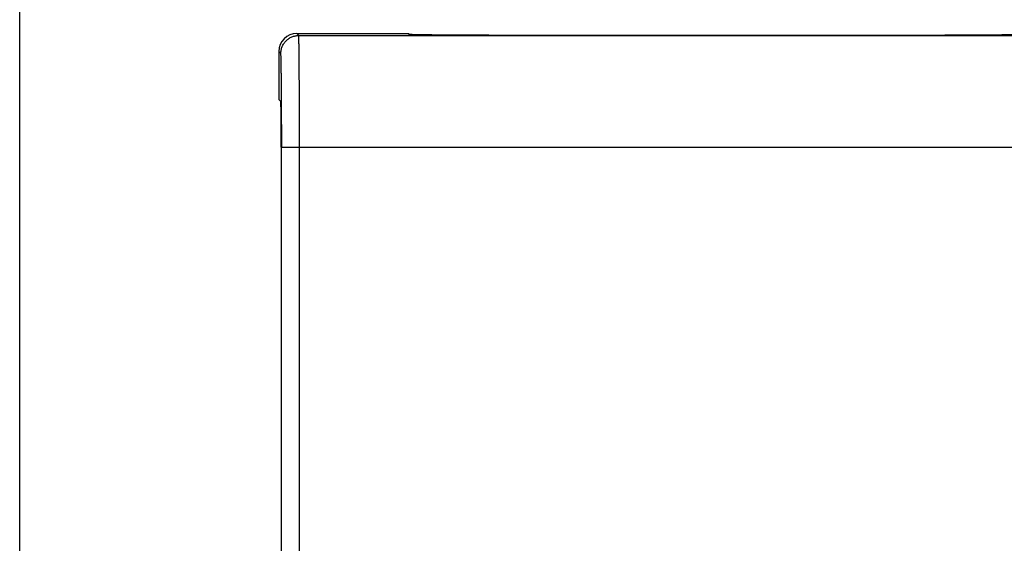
# Model space of a CAD drawing. Header units: inches. Extents: x 0 to 22, y 0 to 17.
# Tile 5 of 28: x 6.446 to 7.547, y 10.778 to 11.364. Entities that reach past the tile are written whole.
import ezdxf

# ---------------------------------------------------------------- set-up
doc = ezdxf.new("R2010")
doc.units = ezdxf.units.IN
doc.header["$LTSCALE"] = 1.21
doc.header["$MEASUREMENT"] = 0
doc.layers.get('0').update_dxf_attribs({"linetype": 'CONTINUOUS'})
doc.layers.add('DIMENSIONS', color=7, linetype='CONTINUOUS')
doc.styles.get("Standard").update_dxf_attribs({"font": 'txt', "width": 0.8})
doc.dimstyles.new('DIMSTYLE_1', dxfattribs={"dimtxt": 0.125, "dimasz": 0.18, "dimexe": 0.125, "dimexo": 0.0625, "dimgap": 0.0625, "dimtad": 0, "dimtih": 1, "dimtoh": 1, "dimzin": 4, "dimdsep": 46, "dimtxsty": 'STANDARD', "dimblk": '_FILLED', "dimblk1": '_FILLED', "dimblk2": '_FILLED', "dimcen": 0.09, "dimadec": 0, "dimazin": 0, "dimtp": 0.001, "dimtm": 0.001, "dimtfac": 1, "dimtofl": 0, "dimtmove": 0, "dimatfit": 3, "dimldrblk": '_FILLED', "dimfxl": 1, "dimtolj": 1, "dimtzin": 4, "dimarcsym": 0})

# ---------------------------------------------------------------- blocks, each defined once
blk = doc.blocks.new('_FILLED')
at = {"color": 0, "linetype": 'BYBLOCK'}
blk.add_solid([(0, 0), (-1, 0.1736), (-1, -0.1736)], dxfattribs=at)
blk = doc.blocks.new('*D1')
at = {"layer": 'DIMENSIONS', "color": 2, "linetype": 'CONTINUOUS'}
for p, q in [((6.4456, 10.5831), (6.4456, 11.9736)), ((10.7356, 11.4088), (10.7356, 11.9736)), ((6.4456, 11.8486), (8.0156, 11.8486)), ((10.7356, 11.8486), (9.1656, 11.8486))]:
    blk.add_line(p, q, dxfattribs=at)
at = {"layer": 'DIMENSIONS', "color": 2, "linetype": 'CONTINUOUS', "xscale": 0.18, "yscale": 0.18, "zscale": 0.18, "rotation": 180}
blk.add_blockref('_FILLED', (6.4456, 11.8486), dxfattribs=at)
at = {"layer": 'DIMENSIONS', "color": 2, "linetype": 'CONTINUOUS', "xscale": 0.18, "yscale": 0.18, "zscale": 0.18}
blk.add_blockref('_FILLED', (10.7356, 11.8486), dxfattribs=at)
at = {"layer": 'DIMENSIONS', "color": 2, "linetype": 'CONTINUOUS', "insert": (8.5906, 11.9111), "char_height": 0.125, "width": 1.025, "attachment_point": 2, "line_spacing_factor": 0.9}
blk.add_mtext('4.29{\\Ftxt.shx;\\W1.000000;\\H0.125000; }[109]', dxfattribs=at)

msp = doc.modelspace()

# ---------------------------------------------------------------- linework, layer by layer
at = {"color": 9, "linetype": 'CONTINUOUS'}
for p, q in [((6.7578, 11.3463), (6.7556, 11.3486)), ((6.7578, 11.3463), (8.7279, 11.3463)), ((6.7378, 11.3263), (6.7356, 11.3286)), ((6.7387, 11.2213), (9.2353, 11.2213)), ((6.7587, 6.4098), (6.7587, 11.2213))]:
    msp.add_line(p, q, dxfattribs=at)
at = {"color": 7, "linetype": 'CONTINUOUS'}
for p, q in [((6.7556, 11.3486), (6.8806, 11.3486)), ((6.8816, 11.3476), (6.8806, 11.3486)), ((7.4446, 11.3465), (7.0066, 11.3465)), ((6.7356, 11.3286), (6.7356, 11.2747)), ((6.7378, 11.2724), (6.7356, 11.2747)), ((6.7382, 11.2213), (6.7382, 11.2244)), ((6.7387, 6.4098), (6.7387, 11.2213))]:
    msp.add_line(p, q, dxfattribs=at)
at = {"color": 9, "linetype": 'CONTINUOUS'}
msp.add_arc((-4.5339, 11.2217), 11.2727, 359.99829, 0.22829, dxfattribs=at)
at = {"color": 7, "linetype": 'CONTINUOUS'}
for centre, major_axis, ratio, start_param, end_param in [((6.7556, 11.3286), (0.0141, -0.0141), 0.999924, 2.356233, 3.926953), ((6.7378, 11.2244), (0, 0.048), 0.008727, -1.570796, -0.008727)]:
    msp.add_ellipse(centre, major_axis=major_axis, ratio=ratio, start_param=start_param, end_param=end_param, dxfattribs=at)
at = {"color": 9, "linetype": 'CONTINUOUS'}
for points, knots in [([(6.7378, 11.3263), (6.7378, 11.3276), (6.7381, 11.3303), (6.7392, 11.334), (6.7411, 11.3375), (6.7436, 11.3406), (6.7467, 11.3431), (6.7501, 11.3449), (6.7539, 11.3461), (6.7565, 11.3463), (6.7578, 11.3463)], [0, 0, 0, 0, 0.124375, 0.249713, 0.37501, 0.5, 0.62499, 0.750287, 0.875625, 1, 1, 1, 1]), ([(6.7587, 11.2213), (6.7587, 11.2294), (6.7587, 11.2415), (6.7587, 11.2573), (6.7587, 11.2688), (6.7586, 11.2798), (6.7586, 11.2902), (6.7585, 11.3), (6.7585, 11.3091), (6.7584, 11.3173), (6.7583, 11.3246), (6.7583, 11.33), (6.7582, 11.3339), (6.7582, 11.3364), (6.7581, 11.3386), (6.7581, 11.3406), (6.7581, 11.3423), (6.758, 11.3435), (6.758, 11.3443), (6.758, 11.3448), (6.758, 11.3452), (6.7579, 11.3456), (6.7579, 11.3459), (6.7579, 11.3461), (6.7579, 11.3462), (6.7579, 11.3463), (6.7578, 11.3463)], [0, 0, 0, 0, 0.19399, 0.288719, 0.380653, 0.468955, 0.552805, 0.631399, 0.703968, 0.769841, 0.828373, 0.879025, 0.90124, 0.921303, 0.939173, 0.954809, 0.968174, 0.979227, 0.983879, 0.987946, 0.991426, 0.994318, 0.996621, 0.998333, 0.999456, 1, 1, 1, 1]), ([(6.7387, 11.2666), (6.7386, 11.2708), (6.7386, 11.279), (6.7385, 11.2888), (6.7385, 11.2961), (6.7384, 11.3011), (6.7384, 11.3056), (6.7383, 11.3098), (6.7383, 11.3135), (6.7382, 11.3167), (6.7382, 11.3192), (6.7381, 11.3209), (6.7381, 11.322), (6.7381, 11.323), (6.738, 11.3238), (6.738, 11.3245), (6.738, 11.3251), (6.7379, 11.3256), (6.7379, 11.3259), (6.7379, 11.3261), (6.7379, 11.3262), (6.7379, 11.3263), (6.7378, 11.3263), (6.7378, 11.3263)], [0, 0, 0, 0, 0.213188, 0.407528, 0.496415, 0.579207, 0.655485, 0.724884, 0.787085, 0.841768, 0.888664, 0.909125, 0.927562, 0.943948, 0.958259, 0.970477, 0.980594, 0.988604, 0.994502, 0.996659, 0.99829, 0.999397, 1, 1, 1, 1])]:
    msp.add_open_spline(points, degree=3, knots=knots, dxfattribs=at)
at = {"color": 7, "linetype": 'CONTINUOUS'}
for points, knots in [([(7.0066, 11.3465), (6.9985, 11.3465), (6.9865, 11.3465), (6.9706, 11.3466), (6.9591, 11.3466), (6.9481, 11.3466), (6.9377, 11.3467), (6.9279, 11.3468), (6.9188, 11.3468), (6.9106, 11.3469), (6.9033, 11.347), (6.8979, 11.3471), (6.894, 11.3471), (6.8915, 11.3472), (6.8893, 11.3472), (6.8873, 11.3473), (6.8856, 11.3473), (6.8844, 11.3474), (6.8836, 11.3474), (6.8831, 11.3474), (6.8827, 11.3475), (6.8823, 11.3475), (6.882, 11.3475), (6.8818, 11.3475), (6.8817, 11.3476), (6.8816, 11.3476), (6.8816, 11.3476)], [0, 0, 0, 0, 0.193931, 0.288698, 0.380648, 0.468942, 0.552762, 0.631334, 0.703913, 0.769781, 0.828331, 0.878985, 0.901189, 0.921248, 0.939119, 0.954759, 0.968123, 0.979178, 0.983834, 0.987906, 0.991392, 0.99429, 0.996599, 0.998317, 0.999446, 1, 1, 1, 1]), ([(7.5696, 11.3476), (7.5696, 11.3476), (7.5695, 11.3476), (7.5694, 11.3475), (7.5692, 11.3475), (7.5689, 11.3475), (7.5685, 11.3475), (7.5681, 11.3474), (7.5676, 11.3474), (7.5668, 11.3474), (7.5656, 11.3473), (7.5639, 11.3473), (7.5619, 11.3472), (7.5597, 11.3472), (7.5572, 11.3471), (7.5533, 11.3471), (7.5479, 11.347), (7.5406, 11.3469), (7.5324, 11.3468), (7.5233, 11.3468), (7.5135, 11.3467), (7.5031, 11.3466), (7.4921, 11.3466), (7.4806, 11.3466), (7.4648, 11.3465), (7.4527, 11.3465), (7.4446, 11.3465)], [0, 0, 0, 0, 0.000554, 0.001683, 0.003401, 0.00571, 0.008608, 0.012093, 0.016165, 0.020821, 0.031876, 0.04524, 0.06088, 0.078751, 0.098811, 0.121015, 0.171669, 0.230219, 0.296088, 0.368666, 0.447238, 0.531058, 0.619352, 0.711302, 0.806069, 1, 1, 1, 1])]:
    msp.add_open_spline(points, degree=3, knots=knots, dxfattribs=at)

# ---------------------------------------------------------------- dimensions: what is measured, and where the dimension line sits
at = {"layer": 'DIMENSIONS', "color": 2, "linetype": 'CONTINUOUS'}
dim = msp.add_linear_dim(base=(10.7356, 11.8486), p1=(6.4456, 10.5206), p2=(10.7356, 11.3463), dimstyle='DIMSTYLE_1', dxfattribs=at)
dim.commit()
dim.dimension.update_dxf_attribs({"geometry": '*D1', "text_midpoint": (8.5906, 11.8486), "dimtype": 160})

doc.saveas('drawing.dxf')
